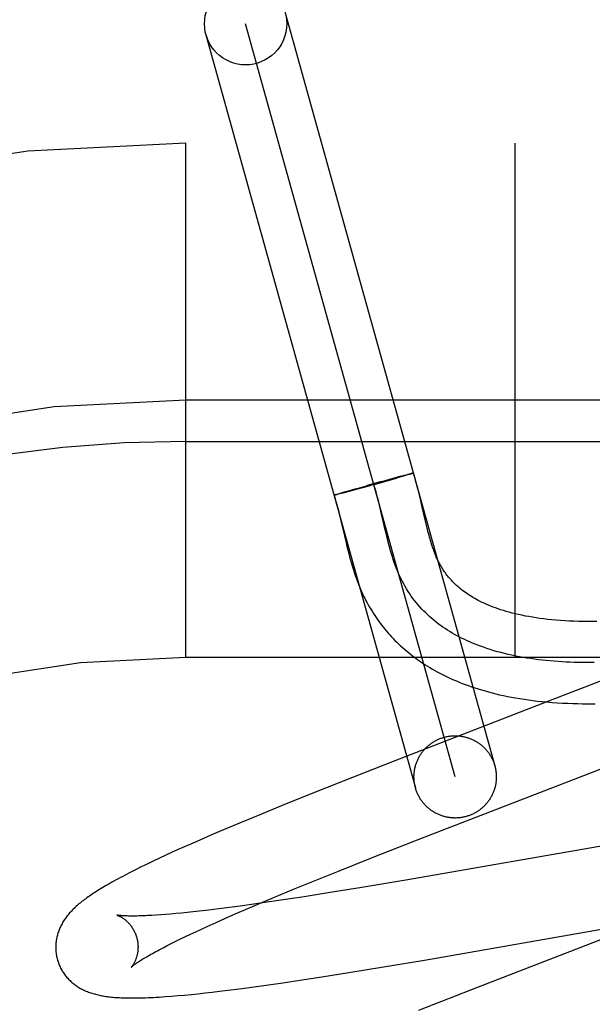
# Model space of a CAD drawing. Header units: inches. Extents: x 0 to 278, y 0 to 180.
# Tile 63 of 84: x 96.031 to 96.171, y 93.116 to 93.356. Entities that reach past the tile are written whole.
import ezdxf

# ---------------------------------------------------------------- set-up
doc = ezdxf.new("R2010")
doc.units = ezdxf.units.IN
doc.header["$LTSCALE"] = 15.310625
doc.header["$MEASUREMENT"] = 0
doc.linetypes.add('HIDDEN', pattern=[0.2, 0.1, -0.1])
doc.layers.add('DEFAULT_2', color=8, linetype='HIDDEN')

msp = doc.modelspace()

# ---------------------------------------------------------------- linework, layer by layer
at = {"layer": 'DEFAULT_2', "color": 8, "linetype": 'HIDDEN'}
for p, q in [((96.095989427, 93.35743845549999), (96.1468859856, 93.17439043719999)), ((96.13725148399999, 93.17171156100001), (96.0863566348, 93.35475343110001)), ((96.07672042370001, 93.3520807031), (96.1276169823, 93.1690326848)), ((97.81930405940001, 93.325732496), (95.3243219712, 93.325732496)), ((96.07180405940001, 93.200732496), (96.07180405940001, 93.325732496)), ((96.1518040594, 93.200732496), (96.1518040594, 93.325732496)), ((96.18180405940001, 93.263232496), (96.07180405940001, 93.263232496)), ((96.07180405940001, 93.25323249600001), (96.1893040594, 93.25323249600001)), ((96.1260846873, 93.2452984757), (96.12569822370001, 93.2452001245)), ((96.1262289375, 93.24522784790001), (96.1257711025, 93.24508942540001)), ((96.12633660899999, 93.24536143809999), (96.1260846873, 93.2452984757)), ((96.12646233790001, 93.24529992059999), (96.12614674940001, 93.24520309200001)), ((96.1265549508, 93.2454148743), (96.12633660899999, 93.24536143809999)), ((96.12659854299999, 93.2453432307), (96.1263897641, 93.245277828)), ((96.1266814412, 93.2454451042), (96.12650478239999, 93.2454019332)), ((96.1267183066, 93.24538152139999), (96.12659854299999, 93.2453432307)), ((96.12673888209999, 93.2454585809), (96.1266355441, 93.24543333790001)), ((96.12682614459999, 93.24541593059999), (96.1267183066, 93.24538152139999)), ((96.1268420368, 93.24548223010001), (96.12673888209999, 93.2454585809)), ((96.12686830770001, 93.2454308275), (96.12677228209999, 93.2453990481)), ((96.1268877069, 93.2454923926), (96.1268023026, 93.2454721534)), ((96.12692941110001, 93.2455014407), (96.12684995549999, 93.24548285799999)), ((96.126967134, 93.24550937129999), (96.12689360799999, 93.245492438)), ((96.1128550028, 93.2416743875), (96.1174395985, 93.24296444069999)), ((96.11938401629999, 93.2435026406), (96.11584053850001, 93.24251813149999)), ((96.11967104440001, 93.2433345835), (96.11609394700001, 93.2423380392)), ((96.1229444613, 93.24426361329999), (96.1175050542, 93.24272903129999)), ((96.11922108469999, 93.2434575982), (96.1222012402, 93.2442718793)), ((96.1240757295, 93.2447752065), (96.1221603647, 93.24426106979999)), ((96.1241750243, 93.2446190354), (96.1224435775, 93.2441201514)), ((96.12513760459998, 93.24505499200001), (96.12397072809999, 93.2447469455)), ((96.12522224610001, 93.2449259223), (96.1241750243, 93.2446190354)), ((96.12505234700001, 93.24503229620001), (96.1257294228, 93.24520759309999)), ((96.1258662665, 93.2451177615), (96.12522224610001, 93.2449259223)), ((96.1083772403, 93.24036008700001), (96.10859533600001, 93.24042817)), ((96.1085581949, 93.24041635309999), (96.1088486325, 93.2405058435)), ((96.108802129, 93.2404914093), (96.1092393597, 93.2406237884)), ((96.10927218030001, 93.2405007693), (96.1088458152, 93.2403920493)), ((96.1091798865, 93.2406057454), (96.1098535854, 93.2408061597)), ((96.1099638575, 93.2406801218), (96.109236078, 93.24049122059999)), ((96.1098089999, 93.24079314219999), (96.11093487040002, 93.2411223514)), ((96.11121721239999, 93.24101152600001), (96.1099293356, 93.2406708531)), ((96.1108929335, 93.2411102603), (96.1132140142, 93.2417766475)), ((96.11320835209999, 93.24154761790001), (96.11118936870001, 93.2410039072)), ((96.1162816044, 93.2423899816), (96.11320835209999, 93.24154761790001)), ((96.12880781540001, 93.23917097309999), (96.1284837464, 93.2405137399)), ((96.1079420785, 93.24021588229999), (96.10800088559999, 93.2402361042)), ((96.1079738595, 93.2402273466), (96.10803844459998, 93.240249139)), ((96.1080098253, 93.2402399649), (96.10808009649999, 93.2402633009)), ((96.10804996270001, 93.24025373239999), (96.10812582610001, 93.2402785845)), ((96.10809425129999, 93.2402686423), (96.10817561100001, 93.2402949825)), ((96.10817561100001, 93.2402949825), (96.1082872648, 93.2403310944)), ((96.1083105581, 93.2402604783), (96.1081935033, 93.2402330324)), ((96.108251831, 93.2403201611), (96.108414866, 93.2403715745)), ((96.10844376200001, 93.2402924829), (96.1082812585, 93.2402540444)), ((96.10862751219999, 93.24033793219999), (96.10840800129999, 93.24028427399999)), ((96.10888153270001, 93.24040137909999), (96.10859288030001, 93.24032898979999)), ((96.1292493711, 93.2372834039), (96.12880781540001, 93.23917097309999)), ((96.11921551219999, 93.2362789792), (96.11885983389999, 93.23777019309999)), ((96.1202603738, 93.2317831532), (96.11921551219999, 93.2362789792)), ((96.12965456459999, 93.2355289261), (96.1292493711, 93.2372834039)), ((96.1091853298, 93.23523215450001), (96.1095659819, 93.2336261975)), ((96.1095659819, 93.2336261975), (96.1103414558, 93.2302799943)), ((96.1300380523, 93.2338898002), (96.12965456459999, 93.2355289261)), ((96.1302870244, 93.23285396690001), (96.1300380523, 93.2338898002)), ((96.12061832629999, 93.2302942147), (96.1202603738, 93.2317831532)), ((96.1305336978, 93.23185977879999), (96.1302870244, 93.23285396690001)), ((96.1103414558, 93.2302799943), (96.11074609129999, 93.22857072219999)), ((97.07180405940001, 93.200732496), (96.07180405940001, 93.200732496)), ((96.1733754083, 93.19532903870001), (96.15995232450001, 93.1900859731)), ((96.15995232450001, 93.1900859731), (96.12220945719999, 93.17545921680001)), ((96.16494969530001, 93.1706759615), (96.1797557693, 93.1764510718)), ((96.12220945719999, 93.17545921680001), (96.11005165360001, 93.1706849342)), ((96.11005165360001, 93.1706849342), (96.10146493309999, 93.16726543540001)), ((96.12933805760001, 93.1568760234), (96.16494969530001, 93.1706759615)), ((96.10146493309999, 93.16726543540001), (96.0952244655, 93.16474567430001)), ((96.0952244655, 93.16474567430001), (96.0901819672, 93.1626823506)), ((96.0901819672, 93.1626823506), (96.085302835, 93.1606572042)), ((96.0815287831, 93.1590673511), (96.0778789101, 93.1575065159)), ((96.085302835, 93.1606572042), (96.0815287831, 93.1590673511)), ((96.0778789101, 93.1575065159), (96.0752279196, 93.1563559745)), ((96.1173426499, 93.1521650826), (96.12933805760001, 93.1568760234)), ((96.18824911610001, 93.157527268), (96.1247835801, 93.1465349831)), ((96.072653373, 93.1552227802), (96.07015658, 93.15410660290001)), ((96.0752279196, 93.1563559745), (96.072653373, 93.1552227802)), ((96.065410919, 93.15192777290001), (96.0639057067, 93.15121757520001)), ((96.0669538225, 93.1526454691), (96.065410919, 93.15192777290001)), ((96.0685364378, 93.15337197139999), (96.0669538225, 93.1526454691)), ((96.07015658, 93.15410660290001), (96.0685364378, 93.15337197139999)), ((96.1089356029, 93.1488171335), (96.1173426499, 93.1521650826)), ((96.06098403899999, 93.1498058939), (96.0595938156, 93.14911599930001)), ((96.0624296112, 93.15051029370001), (96.06098403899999, 93.1498058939)), ((96.0639057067, 93.15121757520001), (96.0624296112, 93.15051029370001)), ((96.0582852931, 93.1484538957), (96.057063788, 93.14782304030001)), ((96.0595938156, 93.14911599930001), (96.0582852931, 93.1484538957)), ((96.1028689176, 93.1463680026), (96.1089356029, 93.1488171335)), ((96.09800079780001, 93.1443769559), (96.1028689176, 93.1463680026)), ((96.1145624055, 93.144824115), (96.10688747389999, 93.1435765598)), ((96.1247835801, 93.1465349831), (96.1145624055, 93.144824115)), ((96.0897407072, 93.14093009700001), (96.0933264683, 93.1424385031)), ((96.0933264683, 93.1424385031), (96.09800079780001, 93.1443769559)), ((96.100552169, 93.142578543), (96.0954744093, 93.141804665)), ((96.10688747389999, 93.1435765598), (96.100552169, 93.142578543)), ((96.0824214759, 93.13996266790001), (96.07987987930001, 93.1396372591)), ((96.0850588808, 93.1403136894), (96.0824214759, 93.13996266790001)), ((96.0877874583, 93.1406894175), (96.0850588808, 93.1403136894)), ((96.0863031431, 93.13946314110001), (96.0897407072, 93.14093009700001)), ((96.0915594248, 93.14122714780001), (96.0877874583, 93.1406894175)), ((96.0954744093, 93.141804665), (96.0915594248, 93.14122714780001)), ((96.06571839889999, 93.13817149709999), (96.0645993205, 93.1380944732)), ((96.0668957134, 93.1382611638), (96.06571839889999, 93.13817149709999)), ((96.0681296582, 93.1383635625), (96.0668957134, 93.1382611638)), ((96.0694188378, 93.1384787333), (96.0681296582, 93.1383635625)), ((96.07076199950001, 93.13860667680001), (96.0694188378, 93.1384787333)), ((96.0721578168, 93.1387473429), (96.07076199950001, 93.13860667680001)), ((96.0736049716, 93.13890064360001), (96.0721578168, 93.1387473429)), ((96.0751021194, 93.13906645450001), (96.0736049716, 93.13890064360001)), ((96.0774385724, 93.139338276), (96.0751021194, 93.13906645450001)), ((96.07987987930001, 93.1396372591), (96.0774385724, 93.139338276)), ((96.08144790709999, 93.1373484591), (96.0838286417, 93.1383923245)), ((96.0838286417, 93.1383923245), (96.0863031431, 93.13946314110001)), ((96.0755906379, 93.1347091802), (96.076985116, 93.1353481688)), ((96.076985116, 93.1353481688), (96.0791653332, 93.1363331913)), ((96.0791653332, 93.1363331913), (96.08144790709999, 93.1373484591)), ((96.12978498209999, 93.1271962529), (96.18219003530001, 93.136307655)), ((96.0705115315, 93.1323071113), (96.07170408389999, 93.1328833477)), ((96.07170408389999, 93.1328833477), (96.0729489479, 93.13347620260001)), ((96.0729489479, 93.13347620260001), (96.07424485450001, 93.1340850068)), ((96.07424485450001, 93.1340850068), (96.0755906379, 93.1347091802)), ((96.17507295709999, 93.1330346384), (96.1428549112, 93.12055906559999)), ((96.0662865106, 93.1301819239), (96.0672586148, 93.1306846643)), ((96.0672586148, 93.1306846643), (96.06828779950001, 93.1312071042)), ((96.06828779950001, 93.1312071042), (96.0693724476, 93.13174815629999)), ((96.0693724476, 93.13174815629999), (96.0705115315, 93.1323071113)), ((96.0653728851, 93.1296999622), (96.0662865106, 93.1301819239)), ((96.11934372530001, 93.1254410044), (96.12978498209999, 93.1271962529)), ((96.1048452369, 93.12310324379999), (96.1114329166, 93.1241479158)), ((96.1114329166, 93.1241479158), (96.11934372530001, 93.1254410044)), ((96.08839901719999, 93.1206807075), (96.0913415, 93.1210893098)), ((96.0913415, 93.1210893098), (96.09537162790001, 93.1216686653)), ((96.09537162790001, 93.1216686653), (96.0995161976, 93.12228498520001)), ((96.0995161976, 93.12228498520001), (96.1048452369, 93.12310324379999)), ((96.0683206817, 93.1184058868), (96.06990565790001, 93.1185373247)), ((96.06990565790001, 93.1185373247), (96.07152280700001, 93.1186832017)), ((96.07152280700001, 93.1186832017), (96.0731598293, 93.1188416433)), ((96.0731598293, 93.1188416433), (96.07482077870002, 93.1190123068)), ((96.07482077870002, 93.1190123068), (96.0765119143, 93.1191952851)), ((96.0765119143, 93.1191952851), (96.07824022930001, 93.1193909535)), ((96.07824022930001, 93.1193909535), (96.08000893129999, 93.1195994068)), ((96.08000893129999, 93.1195994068), (96.08273144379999, 93.119934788)), ((96.08273144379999, 93.119934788), (96.0855289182, 93.1202956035)), ((96.0855289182, 93.1202956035), (96.08839901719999, 93.1206807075)), ((96.1428549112, 93.12055906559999), (96.12837199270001, 93.1148926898))]:
    msp.add_line(p, q, dxfattribs=at)
for points in [[(96.127106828, 93.2455256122), (96.12710558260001, 93.24552275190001), (96.1271002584, 93.2455186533), (96.1270908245, 93.2455134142), (96.1270772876, 93.2455070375), (96.12705965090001, 93.2454995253), (96.1270379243, 93.24549088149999), (96.1270121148, 93.245481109), (96.1269822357, 93.2454702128), (96.12694829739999, 93.2454581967), (96.12691031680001, 93.2454450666), (96.12686830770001, 93.2454308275)], [(96.12712398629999, 93.2455322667), (96.1271185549, 93.2455333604), (96.12710906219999, 93.24553332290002), (96.1270955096, 93.24553215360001), (96.12707790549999, 93.2455298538), (96.1270562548, 93.24552642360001), (96.1270305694, 93.24552186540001), (96.12700085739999, 93.2455161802), (96.126933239, 93.24550088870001)], [(96.1269688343, 93.24550820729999), (96.127000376, 93.24551438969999), (96.12702785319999, 93.24551943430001), (96.1270512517, 93.24552333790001), (96.127070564, 93.24552609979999), (96.1270857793, 93.24552771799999), (96.12709689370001, 93.2455281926), (96.12710389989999, 93.2455275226), (96.127106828, 93.2455256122)], [(96.12702125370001, 93.2454829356), (96.1270482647, 93.24549302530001), (96.1270712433, 93.2455020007), (96.12709017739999, 93.2455098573), (96.1271050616, 93.2455165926), (96.12711588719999, 93.245522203), (96.1271226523, 93.2455266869), (96.1271253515, 93.24553004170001)], [(96.1284837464, 93.2405137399), (96.1283100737, 93.24121343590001), (96.12812708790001, 93.2419336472), (96.12793342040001, 93.2426754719), (96.1277275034, 93.2434401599), (96.127507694, 93.2442285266), (96.12727191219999, 93.24504194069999), (96.12712534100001, 93.245530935)], [(96.11885983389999, 93.23777019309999), (96.1186777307, 93.2385115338), (96.1184710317, 93.2393308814), (96.11825889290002, 93.2401447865), (96.118040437, 93.24095237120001), (96.1178147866, 93.2417527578), (96.1175810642, 93.2425450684), (96.1173383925, 93.2433284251)], [(96.10783777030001, 93.24016831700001), (96.107839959, 93.2401715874), (96.1078463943, 93.24017603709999), (96.10785707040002, 93.24018166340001), (96.1078719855, 93.2401884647), (96.1078911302, 93.2401964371), (96.10791449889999, 93.24020557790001), (96.1079420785, 93.24021588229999)], [(96.1079411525, 93.2401784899), (96.1079137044, 93.2401734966), (96.1078904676, 93.240169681), (96.1078714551, 93.24016704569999), (96.1078566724, 93.2401655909), (96.10784612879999, 93.2401653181), (96.1078398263, 93.2401662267)], [(96.1078488, 93.2401708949), (96.10802773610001, 93.2395887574), (96.10822366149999, 93.2389215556), (96.10841854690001, 93.2382275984), (96.10861205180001, 93.2375096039), (96.10880405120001, 93.2367703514), (96.1089949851, 93.23601082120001), (96.1091853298, 93.23523215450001)], [(96.1080345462, 93.2401982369), (96.1079974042, 93.2401905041), (96.10796436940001, 93.2401839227), (96.10793545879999, 93.24017849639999), (96.1079106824, 93.24017422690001), (96.1078900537, 93.2401711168), (96.1078735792, 93.2401691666), (96.1078612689, 93.2401683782), (96.10785312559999, 93.2401687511), (96.1078491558, 93.24017028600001)], [(96.1078493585, 93.2401729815), (96.10785373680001, 93.2401768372), (96.1078622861, 93.2401818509), (96.1078750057, 93.24018802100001), (96.1078918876, 93.24019534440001), (96.1079129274, 93.2402038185), (96.1079381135, 93.2402134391), (96.10796743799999, 93.24022420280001)], [(96.1082238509, 93.2402406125), (96.10814109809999, 93.24022103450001), (96.108092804, 93.2402101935), (96.1080486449, 93.2402005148), (96.10800863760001, 93.240192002)], [(96.1716779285, 93.2095024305), (96.1705711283, 93.20948828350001), (96.16945687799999, 93.2094850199), (96.1683383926, 93.20949322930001), (96.16721787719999, 93.2095134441), (96.16610097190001, 93.2095460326), (96.1649917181, 93.20959120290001), (96.1638967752, 93.20964879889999), (96.16282257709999, 93.2097183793), (96.1617728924, 93.2097994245), (96.1607544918, 93.20989094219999), (96.1597636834, 93.2099927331), (96.1587998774, 93.21010440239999), (96.157860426, 93.210225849), (96.1569428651, 93.2103570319), (96.1560462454, 93.2104977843), (96.15516816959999, 93.2106482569), (96.1543107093, 93.2108078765), (96.1534744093, 93.2109762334), (96.1526611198, 93.2111525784), (96.15187251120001, 93.2113360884), (96.15110898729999, 93.2115261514), (96.15037159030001, 93.21172192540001), (96.1496595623, 93.2119229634), (96.14897267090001, 93.21212868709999), (96.1483101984, 93.2123386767), (96.14767166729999, 93.21255245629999), (96.1470560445, 93.2127697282), (96.14646239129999, 93.21299020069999), (96.1458900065, 93.2132135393), (96.14533802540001, 93.2134395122), (96.14480605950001, 93.21366772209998), (96.144293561, 93.2138978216), (96.1437999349, 93.21412949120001), (96.143324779, 93.2143623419), (96.1428669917, 93.21459636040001), (96.1424257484, 93.21483145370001), (96.1420000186, 93.21506768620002), (96.1415886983, 93.2153052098), (96.1411912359, 93.21554391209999), (96.14080692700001, 93.2157838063), (96.1404353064, 93.2160247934), (96.140075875, 93.2162668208), (96.13972815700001, 93.21650984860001), (96.1393915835, 93.2167539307), (96.13906589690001, 93.21699891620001), (96.13875075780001, 93.21724471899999), (96.1384458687, 93.21749122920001), (96.1381509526, 93.2177383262), (96.1378656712, 93.2179859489), (96.1375897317, 93.2182340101), (96.1373227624, 93.2184825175), (96.1370644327, 93.2187314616), (96.1368143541, 93.21898090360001), (96.1365721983, 93.21923086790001), (96.13633755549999, 93.2194815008), (96.13611004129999, 93.21973295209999), (96.1358893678, 93.2199852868), (96.1356751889, 93.22023865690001), (96.13546737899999, 93.2204929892), (96.1352657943, 93.2207482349), (96.13507015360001, 93.221004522), (96.1348804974, 93.2212615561), (96.13469579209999, 93.2215205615), (96.134515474, 93.22178225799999), (96.13433849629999, 93.2220481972), (96.13416358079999, 93.2223205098), (96.1339912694, 93.2225986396), (96.13382079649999, 93.22288418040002), (96.1336548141, 93.22317289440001), (96.13349515, 93.22346136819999), (96.1333427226, 93.22374738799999), (96.13319984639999, 93.2240256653), (96.13306354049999, 93.2243010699), (96.1329326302, 93.2245754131), (96.1328049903, 93.2248529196), (96.1326777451, 93.2251402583), (96.1325506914, 93.2254386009), (96.13242205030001, 93.2257527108), (96.1322927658, 93.2260808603), (96.13216357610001, 93.22642150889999), (96.132034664, 93.22677435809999), (96.1319064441, 93.2271383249), (96.1317789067, 93.22751341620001), (96.1316521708, 93.2278991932), (96.13152612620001, 93.2282958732), (96.1314006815, 93.2287035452), (96.1312757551, 93.2291222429), (96.1311512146, 93.2295521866), (96.1310271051, 93.2299929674), (96.13090339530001, 93.230444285), (96.1307799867, 93.2309059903), (96.1306568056, 93.2313778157), (96.1305336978, 93.23185977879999)], [(96.11074609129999, 93.22857072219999), (96.11095468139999, 93.2277149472), (96.1111677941, 93.2268627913), (96.11138558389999, 93.2260173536), (96.1116081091, 93.2251817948), (96.1118353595, 93.22435891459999), (96.1120670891, 93.22355163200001), (96.1123029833, 93.2227626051), (96.1125424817, 93.2219945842), (96.11278486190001, 93.2212500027), (96.11302908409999, 93.22053162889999), (96.11327428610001, 93.21984102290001), (96.11351856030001, 93.21918198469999), (96.1137628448, 93.2185502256), (96.1140065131, 93.2179457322), (96.1142529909, 93.21735886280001), (96.11450453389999, 93.2167838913), (96.1147612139, 93.2162201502), (96.11502577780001, 93.2156612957), (96.1152970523, 93.21510969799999), (96.1155748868, 93.21456541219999), (96.11585912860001, 93.2140285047), (96.1161493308, 93.2134995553), (96.1164461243, 93.2129771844), (96.11675001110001, 93.21246041), (96.1170611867, 93.211948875), (96.1173801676, 93.21144177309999), (96.11770662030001, 93.2109396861), (96.1180404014, 93.2104428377), (96.118381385, 93.2099514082), (96.1187293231, 93.20946573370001), (96.1190844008, 93.2089855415), (96.1194466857, 93.20851073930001), (96.1198163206, 93.20804114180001), (96.12019348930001, 93.2075765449), (96.1205781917, 93.207116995), (96.1209705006, 93.2066624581), (96.12137040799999, 93.20621298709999), (96.1217779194, 93.2057686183), (96.1221930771, 93.2053293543), (96.1226158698, 93.20489526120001), (96.1230464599, 93.2044662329), (96.1234849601, 93.20404222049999), (96.12393154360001, 93.2036231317), (96.1243863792, 93.2032088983), (96.12484961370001, 93.2027994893), (96.1253214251, 93.20239485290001), (96.125801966, 93.2019949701), (96.1262913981, 93.2015998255), (96.1267898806, 93.20120941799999), (96.1272975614, 93.2008237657), (96.1278146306, 93.2004428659), (96.1283412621, 93.2000667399), (96.1288776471, 93.1996954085), (96.1294240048, 93.1993288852), (96.1299805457, 93.1989671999), (96.130547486, 93.1986103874), (96.1311250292, 93.19825849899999), (96.1317133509, 93.1979116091), (96.1323127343, 93.1975697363), (96.13292340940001, 93.19723294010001), (96.1335457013, 93.1969012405), (96.1341799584, 93.19657467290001), (96.1348264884, 93.1962533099), (96.13548561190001, 93.1959372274), (96.13615764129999, 93.195626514), (96.1368428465, 93.19532128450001), (96.13754165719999, 93.1950215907), (96.1382544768, 93.1947275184), (96.1389817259, 93.1944391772), (96.13972384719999, 93.19415668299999), (96.14048121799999, 93.19388018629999), (96.14125419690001, 93.1936098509), (96.142043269, 93.1933458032), (96.14284887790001, 93.19308820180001), (96.14367151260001, 93.1928372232), (96.1445116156, 93.1925930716), (96.1453697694, 93.1923559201), (96.1462464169, 93.1921259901), (96.1471424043, 93.191903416), (96.1480586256, 93.191688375), (96.1489953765, 93.19148120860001), (96.14995347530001, 93.1912821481), (96.1509321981, 93.1910917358), (96.1519312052, 93.1909103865), (96.15295002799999, 93.19073851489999), (96.1539868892, 93.1905767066), (96.1550451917, 93.1904247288), (96.1561252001, 93.1902828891), (96.15723456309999, 93.190150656), (96.1583807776, 93.1900278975), (96.1595647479, 93.18991542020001), (96.16079727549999, 93.1898132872), (96.1620559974, 93.18972420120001), (96.1633289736, 93.18964920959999), (96.1645950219, 93.18958917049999), (96.1658331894, 93.1895440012), (96.167030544, 93.1895126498), (96.16816167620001, 93.189493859), (96.1692432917, 93.1894854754), (96.170279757, 93.1894860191), (96.1712830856, 93.18949435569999)], [(96.17101321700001, 93.19949196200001), (96.1700346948, 93.1994852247), (96.169057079, 93.19948642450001), (96.1680806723, 93.1994957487), (96.167105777, 93.1995133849), (96.1661326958, 93.19953952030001), (96.165161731, 93.1995743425), (96.1641931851, 93.19961803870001), (96.16322736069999, 93.1996707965), (96.1622645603, 93.19973280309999), (96.16130508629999, 93.1998042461), (96.1603492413, 93.1998853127), (96.1593973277, 93.19997619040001), (96.15844964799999, 93.2000770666), (96.1575065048, 93.2001881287), (96.15656820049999, 93.2003095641), (96.1556350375, 93.2004415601), (96.1547073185, 93.20058430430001), (96.1537853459, 93.2007379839), (96.1528694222, 93.2009027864), (96.1519598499, 93.2010788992), (96.1510569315, 93.20126650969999), (96.1501609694, 93.2014658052), (96.14927226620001, 93.2016769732), (96.1483911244, 93.2019002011), (96.14751784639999, 93.20213567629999), (96.1466527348, 93.20238358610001), (96.14579609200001, 93.202644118), (96.1449482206, 93.2029174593), (96.14410942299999, 93.2032037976), (96.1434410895, 93.2034438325), (96.14277898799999, 93.20369250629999), (96.14212327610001, 93.2039499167), (96.1414741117, 93.2042161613), (96.1408316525, 93.204491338), (96.14019605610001, 93.20477554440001), (96.1395674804, 93.2050688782), (96.138946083, 93.20537143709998), (96.1383320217, 93.2056833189), (96.1377254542, 93.2060046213), (96.1371265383, 93.20633544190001), (96.1365354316, 93.20667587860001), (96.13595229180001, 93.20702602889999), (96.1353772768, 93.20738599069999), (96.13481054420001, 93.2077558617), (96.1342522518, 93.2081357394), (96.1337025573, 93.2085257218), (96.1331616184, 93.2089259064), (96.1326295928, 93.20933639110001), (96.1321066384, 93.2097572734), (96.1315929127, 93.21018865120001), (96.13108857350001, 93.21063062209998), (96.1305937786, 93.2110832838), (96.1301086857, 93.2115467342), (96.1296334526, 93.2120210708), (96.1291682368, 93.2125063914), (96.12871319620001, 93.21300279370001), (96.1282684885, 93.2135103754), (96.12783427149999, 93.2140292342), (96.1274107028, 93.21455946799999), (96.1269979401, 93.2151011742), (96.1265961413, 93.2156544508), (96.126205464, 93.2162193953), (96.1258260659, 93.2167961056), (96.12545810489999, 93.2173846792), (96.1251017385, 93.217985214), (96.1247571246, 93.21859780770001), (96.1244244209, 93.21922255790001), (96.124103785, 93.2198595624), (96.1237953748, 93.2205089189), (96.123499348, 93.221170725), (96.1232257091, 93.22182048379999), (96.1229630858, 93.22248126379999), (96.1227108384, 93.2231524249), (96.1224683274, 93.2238333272), (96.1222349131, 93.2245233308), (96.1220099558, 93.2252217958), (96.12179281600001, 93.2259280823), (96.1215828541, 93.2266415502), (96.1213794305, 93.22736155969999), (96.1211819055, 93.22808747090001), (96.1209896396, 93.22881864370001), (96.12080199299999, 93.2295544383), (96.12061832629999, 93.2302942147)], [(96.1276169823, 93.1690326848), (96.12756229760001, 93.1692377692), (96.12751197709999, 93.16944396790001), (96.12746604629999, 93.1696511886), (96.12742452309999, 93.1698593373), (96.1273874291, 93.1700683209), (96.127354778, 93.1702780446), (96.1273265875, 93.17048841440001), (96.1273028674, 93.1706993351), (96.12728363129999, 93.1709107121), (96.12726888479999, 93.1711224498), (96.12725863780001, 93.17133445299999), (96.1272528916, 93.17154662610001), (96.12725165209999, 93.17175887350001), (96.1272549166, 93.17197109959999), (96.1272626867, 93.1721832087), (96.12727495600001, 93.17239510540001), (96.12729172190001, 93.172606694), (96.12731297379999, 93.1728178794), (96.1273387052, 93.1730285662), (96.12736890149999, 93.17323865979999), (96.127403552, 93.173448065), (96.1274426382, 93.1736566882), (96.12748614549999, 93.17386443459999), (96.1275340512, 93.17407121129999), (96.1275863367, 93.1742769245), (96.1276429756, 93.1744814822), (96.12770394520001, 93.1746847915), (96.1277692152, 93.17488676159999), (96.127838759, 93.1750873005), (96.1279125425, 93.175286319), (96.1279905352, 93.17548372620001), (96.1280726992, 93.17567943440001), (96.1281590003, 93.17587335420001), (96.1282493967, 93.1760653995), (96.12834385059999, 93.1762554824), (96.1284423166, 93.17644351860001), (96.12854475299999, 93.17662942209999), (96.12865111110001, 93.17681311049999), (96.1287613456, 93.17699449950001), (96.1288754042, 93.177173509), (96.12899323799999, 93.1773500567), (96.1291147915, 93.1775240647), (96.1292400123, 93.17769545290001), (96.1293688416, 93.1778641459), (96.12950122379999, 93.1780300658), (96.1296370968, 93.1781931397), (96.1297764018, 93.1783532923), (96.12991907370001, 93.17851045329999), (96.1300650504, 93.17866454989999), (96.130214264, 93.1788155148), (96.1303666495, 93.17896327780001), (96.13052213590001, 93.17910777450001), (96.13068065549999, 93.17924893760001), (96.13084213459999, 93.1793867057), (96.1310065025, 93.17952101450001), (96.1311736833, 93.1796518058), (96.1313436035, 93.1797790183), (96.13151618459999, 93.1799025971), (96.1316913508, 93.18002248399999), (96.1318690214, 93.1801386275), (96.13204911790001, 93.18025097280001), (96.13223155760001, 93.1803594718), (96.13241626, 93.180464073), (96.1326031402, 93.18056473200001), (96.1327921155, 93.18066140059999), (96.1329830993, 93.18075403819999), (96.133176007, 93.18084259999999), (96.1333707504, 93.1809270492), (96.13356724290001, 93.18100734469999), (96.1337653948, 93.1810834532), (96.13396511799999, 93.1811553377), (96.13416632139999, 93.18122296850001), (96.1343688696, 93.1812862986), (96.13457280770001, 93.1813453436)], [(96.13457280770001, 93.1813453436), (96.13477795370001, 93.18140004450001), (96.1349841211, 93.18145035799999), (96.13519135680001, 93.1814962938), (96.13539952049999, 93.1815378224), (96.1356085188, 93.1815749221), (96.13581825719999, 93.1816075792), (96.13602864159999, 93.18163577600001), (96.1362395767, 93.1816595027), (96.1364509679, 93.1816787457), (96.1366627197, 93.18169349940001), (96.13687473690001, 93.1817037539), (96.13708692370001, 93.18170950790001), (96.1372991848, 93.18171075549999), (96.1375114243, 93.1817074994), (96.1377235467, 93.1816997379), (96.13793545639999, 93.18168747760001), (96.13814705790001, 93.1816707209), (96.138358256, 93.1816494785), (96.1385689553, 93.18162375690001), (96.13877906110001, 93.1815935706), (96.1389884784, 93.18155893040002), (96.1391971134, 93.1815198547), (96.13940487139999, 93.1814763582), (96.1396116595, 93.1814284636), (96.1398173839, 93.1813761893), (96.1400219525, 93.18131956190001), (96.1402252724, 93.18125860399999), (96.14042725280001, 93.181193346), (96.14062780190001, 93.18112381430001), (96.1408268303, 93.1810500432), (96.14102424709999, 93.1809720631), (96.1412199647, 93.18088991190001), (96.1414138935, 93.18080362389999), (96.1416059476, 93.1807132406), (96.141796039, 93.1806188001), (96.1419840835, 93.18052034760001), (96.1421699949, 93.1804179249), (96.1423536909, 93.18031158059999), (96.14253508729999, 93.1802013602), (96.14271410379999, 93.1800873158), (96.1428906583, 93.17996949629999), (96.1430646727, 93.1798479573), (96.14323606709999, 93.1797227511), (96.1434047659, 93.1795939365), (96.14357069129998, 93.1794615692), (96.1437337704, 93.1793257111), (96.14389392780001, 93.17918642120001), (96.1440510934, 93.17904376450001), (96.1442051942, 93.1788978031), (96.144356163, 93.17874860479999), (96.14450392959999, 93.1785962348), (96.1446484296, 93.1784407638), (96.14478959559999, 93.1782822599), (96.1449273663, 93.1781207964), (96.14506167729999, 93.1779564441), (96.1451924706, 93.1777892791), (96.1453196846, 93.17761937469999), (96.14544326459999, 93.17744680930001), (96.1455631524, 93.1772716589), (96.1456792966, 93.1770940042), (96.1457916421, 93.17691392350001), (96.145900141, 93.1767314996), (96.1460047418, 93.17654681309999), (96.1461054, 93.17635994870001), (96.1462020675, 93.1761709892), (96.1462947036, 93.1759800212), (96.1463832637, 93.1757871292), (96.1464677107, 93.1755924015), (96.14654800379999, 93.1753959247), (96.1466241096, 93.1751977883), (96.146695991, 93.1749980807), (96.1467636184, 93.1747968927), (96.1468269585, 93.17459431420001), (96.1468859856, 93.17439043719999)], [(96.1468859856, 93.17439043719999), (96.14694067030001, 93.17418535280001), (96.14699099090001, 93.1739791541), (96.1470369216, 93.1737719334), (96.1470784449, 93.1735637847), (96.1471155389, 93.1733548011), (96.14714819, 93.1731450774), (96.14717638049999, 93.1729347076), (96.14720010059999, 93.1727237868), (96.1472193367, 93.17251240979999), (96.14723408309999, 93.1723006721), (96.14724433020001, 93.17208866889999), (96.1472500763, 93.17187649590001), (96.14725131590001, 93.17166424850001), (96.1472480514, 93.1714520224), (96.14724028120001, 93.1712399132), (96.14722801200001, 93.1710280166), (96.1472112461, 93.170816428), (96.1471899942, 93.1706052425), (96.1471642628, 93.1703945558), (96.1471340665, 93.1701844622), (96.1470994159, 93.1699750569), (96.1470603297, 93.16976643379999), (96.1470168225, 93.1695586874), (96.1469689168, 93.1693519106), (96.14691663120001, 93.1691461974), (96.1468599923, 93.1689416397), (96.14679902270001, 93.16873833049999), (96.1467337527, 93.16853636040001), (96.14666420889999, 93.16833582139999), (96.1465904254, 93.168136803), (96.1465124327, 93.1679393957), (96.1464302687, 93.1677436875), (96.1463439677, 93.16754976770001), (96.1462535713, 93.1673577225), (96.1461591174, 93.1671676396), (96.14606065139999, 93.16697960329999), (96.14595821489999, 93.1667936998), (96.14585185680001, 93.1666100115), (96.1457416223, 93.16642862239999), (96.14562756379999, 93.1662496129), (96.14550973, 93.16607306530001), (96.14538817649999, 93.1658990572), (96.14526295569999, 93.16572766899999), (96.1451341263, 93.165558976), (96.1450017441, 93.1653930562), (96.14486587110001, 93.16522998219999), (96.1447265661, 93.16506982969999), (96.1445838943, 93.16491266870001), (96.1444379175, 93.16475857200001), (96.14428870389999, 93.1646076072), (96.1441363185, 93.1644598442), (96.14398083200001, 93.16431534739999), (96.1438223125, 93.16417418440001), (96.1436608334, 93.1640364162), (96.1434964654, 93.16390210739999), (96.14332928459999, 93.16377131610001), (96.14315936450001, 93.1636441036), (96.1429867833, 93.1635205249), (96.1428116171, 93.163400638), (96.1426339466, 93.1632844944), (96.1424538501, 93.1631721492), (96.14227141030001, 93.1630636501), (96.142086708, 93.16295904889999), (96.1418998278, 93.16285839), (96.1417108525, 93.16276172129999), (96.1415198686, 93.1626690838), (96.1413269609, 93.16258052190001), (96.1411322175, 93.16249607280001), (96.140935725, 93.1624157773), (96.1407375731, 93.16233966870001), (96.1405378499, 93.1622677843), (96.14033664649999, 93.16220015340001), (96.1401340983, 93.1621368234), (96.13993016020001, 93.1620777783)], [(96.13993016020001, 93.1620777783), (96.1397250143, 93.1620230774), (96.1395188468, 93.161972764), (96.13931161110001, 93.1619268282), (96.1391034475, 93.16188529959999), (96.1388944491, 93.16184819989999), (96.13868471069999, 93.16181554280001), (96.1384743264, 93.161787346), (96.13826339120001, 93.1617636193), (96.138052, 93.1617443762), (96.13784024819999, 93.1617296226), (96.13762823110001, 93.16171936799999), (96.1374160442, 93.1617136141), (96.1372037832, 93.1617123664), (96.1369915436, 93.1617156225), (96.13677942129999, 93.161723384), (96.13656751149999, 93.16173564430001), (96.13635591, 93.161752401), (96.1361447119, 93.1617736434), (96.1359340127, 93.16179936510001), (96.13572390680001, 93.16182955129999), (96.13551448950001, 93.1618641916), (96.13530585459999, 93.16190326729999), (96.1350980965, 93.1619467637), (96.1348913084, 93.1619946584), (96.1346855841, 93.16204693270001), (96.13448101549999, 93.16210356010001), (96.13427769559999, 93.162164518), (96.1340757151, 93.162229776), (96.13387516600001, 93.16229930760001), (96.13367613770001, 93.16237307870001), (96.1334787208, 93.16245105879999), (96.1332830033, 93.16253321), (96.1330890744, 93.1626194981), (96.1328970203, 93.16270988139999), (96.13270692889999, 93.16280432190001), (96.1325188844, 93.16290277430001), (96.13233297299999, 93.16300519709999), (96.13214927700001, 93.1631115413), (96.1319678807, 93.1632217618), (96.1317888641, 93.16333580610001), (96.13161230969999, 93.1634536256), (96.1314382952, 93.16357516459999), (96.1312669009, 93.1637003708), (96.13109820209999, 93.1638291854), (96.1309322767, 93.1639615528), (96.1307691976, 93.1640974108), (96.1306090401, 93.1642367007), (96.13045187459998, 93.1643793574), (96.13029777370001, 93.16452531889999), (96.1301468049, 93.1646745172), (96.1299990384, 93.1648268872), (96.1298545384, 93.16498235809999), (96.1297133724, 93.16514086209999), (96.1295756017, 93.1653023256), (96.1294412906, 93.16546667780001), (96.1293104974, 93.16563384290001), (96.1291832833, 93.16580374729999), (96.1290597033, 93.16597631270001), (96.12893981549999, 93.16615146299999), (96.1288236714, 93.1663291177), (96.1287113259, 93.16650919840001), (96.1286028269, 93.1666916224), (96.1284982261, 93.1668763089), (96.128397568, 93.16706317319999), (96.1283009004, 93.1672521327), (96.1282082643, 93.1674431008), (96.1281197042, 93.1676359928), (96.1280352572, 93.1678307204), (96.1279549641, 93.16802719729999), (96.1278788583, 93.1682253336), (96.127806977, 93.1684250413), (96.12773934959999, 93.1686262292), (96.12767600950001, 93.16882880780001), (96.1276169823, 93.1690326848)], [(96.057063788, 93.14782304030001), (96.0564837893, 93.14751864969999), (96.0559233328, 93.14722126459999), (96.0553817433, 93.1469306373), (96.05485837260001, 93.1466465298), (96.0543525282, 93.1463686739), (96.05386359, 93.14609683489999), (96.05339078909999, 93.14583068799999), (96.0529334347, 93.1455699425), (96.0524908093, 93.14531428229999), (96.05206223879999, 93.1450634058), (96.0516470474, 93.1448169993), (96.0512445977, 93.1445747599), (96.05085424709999, 93.1443363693), (96.0504753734, 93.1441015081), (96.05010742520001, 93.1438698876), (96.0497498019, 93.143641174), (96.0494021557, 93.14341518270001), (96.0490640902, 93.1431916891), (96.048735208, 93.1429704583), (96.0484151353, 93.14275126), (96.04810345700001, 93.1425338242), (96.0477997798, 93.1423178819), (96.0475037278, 93.14210316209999), (96.04721494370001, 93.1418893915), (96.0469330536, 93.1416762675), (96.04665769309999, 93.1414634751), (96.0463885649, 93.1412507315), (96.046125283, 93.1410376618), (96.0458678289, 93.1408241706), (96.0456160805, 93.14061007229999), (96.04536994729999, 93.1403951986), (96.0451292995, 93.1401793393), (96.0448941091, 93.1399623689), (96.0446642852, 93.1397440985), (96.0444398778, 93.13952446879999), (96.04422087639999, 93.1393033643), (96.0440073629, 93.1390807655), (96.04379941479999, 93.1388566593), (96.0435970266, 93.13863095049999), (96.0434001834, 93.1384035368), (96.04320900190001, 93.1381744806), (96.04302361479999, 93.1379438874), (96.042843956, 93.13771162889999), (96.0426700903, 93.1374777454), (96.0425018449, 93.1372419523), (96.0423391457, 93.1370040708), (96.0421819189, 93.1367639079), (96.0420299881, 93.13652107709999), (96.04188372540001, 93.1362760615), (96.0417433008, 93.1360290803), (96.0416090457, 93.1357807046), (96.0414812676, 93.13553158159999), (96.04135997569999, 93.13528188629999), (96.0412453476, 93.1350322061), (96.0411370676, 93.13478208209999), (96.0410350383, 93.13453146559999), (96.0409389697, 93.1342797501), (96.0408486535, 93.1340263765), (96.04076404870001, 93.13377114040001), (96.0406850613, 93.13351357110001), (96.0406118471, 93.1332539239), (96.04054451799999, 93.1329923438), (96.04048312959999, 93.1327287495), (96.040427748, 93.1324630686), (96.0403784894, 93.13219546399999), (96.0403354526, 93.13192601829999), (96.04029875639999, 93.1316549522), (96.0402685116, 93.13138250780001), (96.04024479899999, 93.1311087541), (96.0402276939, 93.13083375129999), (96.0402172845, 93.1305578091), (96.04021364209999, 93.130281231), (96.0402168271, 93.13000413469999), (96.0402268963, 93.1297266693), (96.0402438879, 93.12944907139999), (96.04026783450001, 93.1291715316), (96.0402987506, 93.1288943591), (96.040336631, 93.1286178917), (96.0403814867, 93.1283422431), (96.04043332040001, 93.12806752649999), (96.0404920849, 93.12779408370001), (96.0405577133, 93.12752225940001), (96.0406195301, 93.1272902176)], [(96.055049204, 93.138112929), (96.05503599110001, 93.1381158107), (96.05502486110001, 93.138118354), (96.05502908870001, 93.1381172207), (96.0550435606, 93.1381132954), (96.0550657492, 93.1381069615), (96.0550952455, 93.1380981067), (96.05513179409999, 93.13808657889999), (96.0551751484, 93.1380722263), (96.0552249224, 93.1380549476), (96.05528078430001, 93.1380346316), (96.055342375, 93.1380111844), (96.0554093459, 93.1379845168), (96.05548138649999, 93.13795453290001), (96.05555813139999, 93.1379211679), (96.0556394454, 93.13788426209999), (96.0557251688, 93.1378436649), (96.0558150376, 93.13779927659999), (96.0559088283, 93.1377509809), (96.056006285, 93.1376986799), (96.05610713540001, 93.13764228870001), (96.0562112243, 93.13758165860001), (96.0563183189, 93.13751668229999), (96.0564283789, 93.1374471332), (96.0565413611, 93.1373727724), (96.0566570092, 93.13729348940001), (96.0567751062, 93.1372091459), (96.05689546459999, 93.1371195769), (96.0570178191, 93.1370246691), (96.057142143, 93.1369241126), (96.0572683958, 93.1368175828), (96.0573962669, 93.1367049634), (96.0575255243, 93.136586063), (96.0576558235, 93.1364607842), (96.0577867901, 93.1363290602), (96.05791822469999, 93.1361906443), (96.05804993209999, 93.1360452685), (96.0581814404, 93.1358929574), (96.05831234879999, 93.13573366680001), (96.0584422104, 93.1355674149), (96.0585706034, 93.13539420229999), (96.0586970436, 93.1352141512), (96.0588211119, 93.13502732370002), (96.0589422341, 93.1348340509), (96.05905985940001, 93.13463470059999), (96.0591736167, 93.13442940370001), (96.05928315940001, 93.1342182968), (96.0593879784, 93.13400188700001), (96.05948761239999, 93.1337806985), (96.0595817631, 93.1335549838), (96.05967015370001, 93.133325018), (96.0597524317, 93.1330913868), (96.0598282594, 93.13285480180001), (96.05988852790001, 93.13264798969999)], [(96.0645993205, 93.1380944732), (96.0635399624, 93.13802991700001), (96.0630330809, 93.1380022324), (96.0625415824, 93.13797755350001), (96.0620656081, 93.1379558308), (96.0616052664, 93.1379370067), (96.0611606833, 93.13792101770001), (96.0607319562, 93.1379077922), (96.0603191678, 93.1378972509), (96.05992238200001, 93.1378893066), (96.05954164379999, 93.137883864), (96.059176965, 93.13788081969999), (96.0588284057, 93.1378800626), (96.0584959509, 93.1378814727), (96.0581797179, 93.1378849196), (96.05787975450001, 93.13789026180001), (96.0575960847, 93.137897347), (96.0573287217, 93.13790601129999), (96.0570775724, 93.1379160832), (96.05684257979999, 93.13792737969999), (96.0566235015, 93.1379397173), (96.0564201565, 93.1379529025), (96.0562322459, 93.1379667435), (96.0560595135, 93.1379810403), (96.0559016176, 93.137995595), (96.0557582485, 93.1380102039), (96.0556290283, 93.1380246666), (96.05551361, 93.138038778), (96.05541157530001, 93.1380523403), (96.0553225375, 93.1380651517), (96.0552460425, 93.1380770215), (96.05518164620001, 93.13808776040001), (96.05512891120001, 93.1380971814), (96.05508745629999, 93.1381050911), (96.0550566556, 93.13811135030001), (96.055049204, 93.138112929)], [(96.059888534, 93.13264796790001), (96.0599443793, 93.13243690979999), (96.0600014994, 93.1321950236), (96.06005156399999, 93.1319523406), (96.0600944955, 93.1317096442), (96.06013029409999, 93.13146761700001), (96.0601590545, 93.1312266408), (96.06018090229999, 93.1309870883), (96.0601959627, 93.1307496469), (96.0602044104, 93.1305150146), (96.0602064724, 93.13028348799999), (96.0602024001, 93.1300553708), (96.060192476, 93.129831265), (96.0601770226, 93.1296117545), (96.0601563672, 93.1293971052), (96.0601308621, 93.12918766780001), (96.0601008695, 93.12898366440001), (96.0600667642, 93.1287853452), (96.0600289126, 93.1285928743), (96.0599877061, 93.12840651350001), (96.05994345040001, 93.12822613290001), (96.0598964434, 93.1280516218), (96.059847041, 93.1278831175), (96.05979558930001, 93.1277207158), (96.05974238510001, 93.1275643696), (96.0596877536, 93.1274141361), (96.0596318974, 93.1272697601), (96.0595749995, 93.1271309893), (96.05951734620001, 93.12699786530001), (96.05945918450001, 93.12687034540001), (96.059400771, 93.1267484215), (96.0593423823, 93.1266321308), (96.0592841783, 93.1265212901), (96.0592263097, 93.1264157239), (96.0591690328, 93.1263154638), (96.059112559, 93.1262204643), (96.0590571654, 93.12613079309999), (96.0590031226, 93.1260464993), (96.0589506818, 93.12596759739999), (96.0589001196, 93.12589413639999), (96.0588516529, 93.12582607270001), (96.0588054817, 93.12576334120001), (96.05876195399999, 93.125706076), (96.058721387, 93.1256543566), (96.0586841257, 93.1256082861), (96.0586505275, 93.12556797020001), (96.05862093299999, 93.1255334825), (96.058595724, 93.12550493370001), (96.0585751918, 93.1254823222), (96.0585596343, 93.12546564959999), (96.05854946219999, 93.1254550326), (96.05854506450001, 93.1254505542)], [(96.0585468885, 93.1254523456), (96.0585553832, 93.1254605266), (96.05857109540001, 93.1254752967), (96.0585946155, 93.125496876), (96.058626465, 93.1255254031), (96.05866725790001, 93.1255610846), (96.05871741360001, 93.12560394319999), (96.05877739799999, 93.125654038), (96.0588476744, 93.125711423), (96.05892871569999, 93.125776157), (96.0590209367, 93.12584825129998), (96.0591247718, 93.1259277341), (96.0592406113, 93.1260146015), (96.0593688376, 93.1261088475), (96.0595098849, 93.1262105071), (96.0596641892, 93.12631961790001), (96.05983215, 93.1264361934), (96.06001426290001, 93.12656031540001), (96.0602106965, 93.12669184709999), (96.0604217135, 93.12683072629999), (96.0606474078, 93.1269767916), (96.06088788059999, 93.12712990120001), (96.06114317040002, 93.1272898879), (96.0614132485, 93.12745655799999), (96.0616982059, 93.1276298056), (96.061998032, 93.12780947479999), (96.0623128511, 93.1279955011), (96.0626427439, 93.12818780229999), (96.06298773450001, 93.1283862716), (96.06334785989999, 93.1285908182), (96.06372305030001, 93.12880129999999), (96.0641132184, 93.12901757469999), (96.06451831, 93.12923952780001), (96.0649381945, 93.1294670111), (96.0653728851, 93.1296999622)], [(96.0406195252, 93.127290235), (96.0406853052, 93.12706308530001), (96.0407692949, 93.12679645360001), (96.04085999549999, 93.1265319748), (96.0409572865, 93.1262699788), (96.0410610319, 93.12601078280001), (96.0411711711, 93.1257544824), (96.041287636, 93.12550116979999), (96.0414102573, 93.1252511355), (96.04153886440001, 93.12500463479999), (96.0416733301, 93.1247618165), (96.0418134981, 93.1245228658), (96.041959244, 93.1242878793), (96.0421104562, 93.1240569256), (96.0422669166, 93.1238302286), (96.0424283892, 93.123608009), (96.0425947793, 93.1233902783), (96.0427659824, 93.123177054), (96.04294178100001, 93.1229684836), (96.0431219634, 93.1227646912), (96.04330639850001, 93.1225657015), (96.0434949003, 93.1223715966), (96.04368744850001, 93.12218228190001), (96.0438840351, 93.1219976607), (96.0440844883, 93.1218178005), (96.0442885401, 93.12164284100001), (96.0444965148, 93.1214724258), (96.0447085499, 93.1213064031), (96.04492512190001, 93.1211443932), (96.0451468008, 93.12098602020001), (96.0453736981, 93.1208312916), (96.0456063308, 93.1206799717), (96.04584423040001, 93.1205324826), (96.04608729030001, 93.120388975), (96.04633490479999, 93.12024984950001), (96.04658648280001, 93.1201154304), (96.0468417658, 93.11998581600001), (96.0471001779, 93.1198612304), (96.04736208, 93.11974142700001), (96.0476276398, 93.1196262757), (96.04789702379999, 93.1195156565), (96.0481705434, 93.11940940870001), (96.048448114, 93.1193075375), (96.0487298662, 93.1192099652), (96.0490155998, 93.119116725), (96.0493051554, 93.1190278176), (96.0495985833, 93.11894316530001), (96.049895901, 93.11886269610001), (96.0501970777, 93.11878634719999), (96.0505020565, 93.1187140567), (96.0508109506, 93.1186457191), (96.05112378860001, 93.11858124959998), (96.0514407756, 93.1185205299), (96.0517620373, 93.1184634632), (96.05208782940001, 93.118409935), (96.05241834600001, 93.11835984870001), (96.0527538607, 93.1183131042), (96.053094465, 93.1182696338), (96.053440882, 93.11822930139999), (96.05379367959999, 93.1181920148), (96.0541535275, 93.11815769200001), (96.0545211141, 93.1181262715), (96.0548970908, 93.1180977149), (96.05528214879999, 93.118071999), (96.0556769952, 93.11804911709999), (96.056082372, 93.1180290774), (96.0564989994, 93.1180119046), (96.05692763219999, 93.1179976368), (96.0573690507, 93.1179863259), (96.0578240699, 93.11797803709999), (96.05829350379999, 93.1179728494), (96.0587782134, 93.1179708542), (96.05927904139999, 93.1179721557), (96.05979696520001, 93.11797687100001), (96.0603326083, 93.117985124), (96.0608867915, 93.11799704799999), (96.0614599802, 93.1180127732), (96.0620527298, 93.1180324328), (96.0626655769, 93.11805616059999), (96.0632990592, 93.1180840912), (96.0639536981, 93.1181163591), (96.0646303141, 93.118153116), (96.06532850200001, 93.1181944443), (96.0660487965, 93.1182404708), (96.06678884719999, 93.11829111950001), (96.0683206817, 93.1184058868)]]:
    msp.add_lwpolyline(points, dxfattribs=at)
msp.add_circle((96.0863547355, 93.35476026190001), 0.01, dxfattribs=at)
for radius, start in [(0.375, 90), (0.3125, 90), (0.3025, 89.999999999), (0.25, 90)]:
    msp.add_arc((96.07180405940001, 92.950732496), radius, start, 180, dxfattribs=at)

doc.saveas('drawing.dxf')
